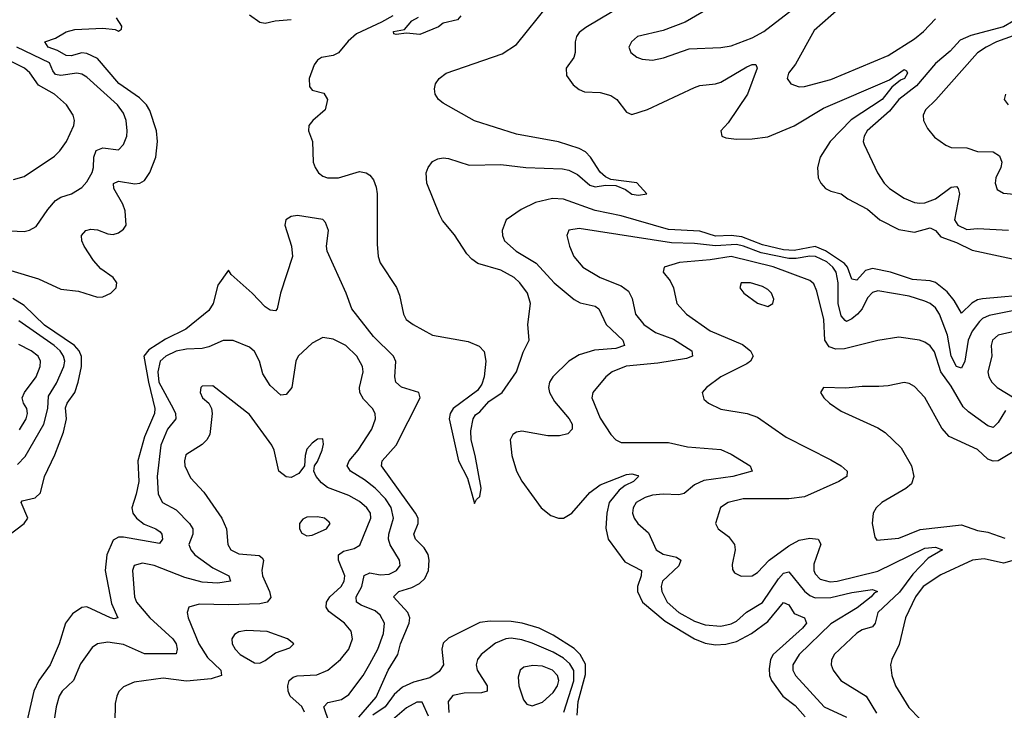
# Model space of a CAD drawing. Header units: inches. Extents: x 1694797 to 1849917, y 907313 to 1017959.
# Tile 203 of 256: x 1751213 to 1754973, y 961437 to 964075. Entities that reach past the tile are written whole.
import ezdxf

# ---------------------------------------------------------------- set-up
doc = ezdxf.new("R2010")
doc.units = ezdxf.units.IN
doc.header["$MEASUREMENT"] = 0
doc.layers.add('B7956', color=7, linetype='Continuous')

msp = doc.modelspace()

# ---------------------------------------------------------------- linework, layer by layer
at = {"layer": 'B7956', "color": 5}
for points, elevation in [([(1753881, 964139), (1753754.8, 964065.2), (1753670, 964033.7), (1753572.4, 964010), (1753548.7, 963990), (1753539.5, 963970), (1753546.4, 963950), (1753570, 963931.8), (1753590, 963924.2), (1753630, 963920.7), (1753671.5, 963928.5), (1753770, 963963.5), (1753890, 963968.4), (1753930, 963975.5), (1754010, 964005), (1754055, 964030), (1754165.2, 964114.8)], 640), ([(1752637.3, 964090), (1752595.2, 964064.8), (1752498.8, 964021.2), (1752467, 963993), (1752430, 963947.5), (1752410, 963937.7), (1752366, 963930), (1752350, 963919.7), (1752337.3, 963902.7), (1752318.5, 963850), (1752319.9, 963819.9), (1752330, 963805.8), (1752374.4, 963794.4), (1752388.7, 963770), (1752379.5, 963730), (1752332.1, 963690), (1752317, 963670), (1752315.9, 963650), (1752330.8, 963609.2), (1752334.3, 963530), (1752340.8, 963510), (1752354.1, 963490), (1752370, 963476.6), (1752388.5, 963470), (1752430, 963470), (1752510, 963494.5), (1752536.2, 963490), (1752550, 963481.2), (1752563.5, 963463.5), (1752574.8, 963434.8), (1752578.1, 963410), (1752577.5, 963217.5), (1752581.5, 963170), (1752590, 963146.5), (1752652.1, 963052.1), (1752662.9, 963022.9), (1752678.4, 962950), (1752689.4, 962930), (1752715.4, 962910), (1752790, 962869.8), (1752925.5, 962845.5), (1752967.1, 962827.1), (1752986.8, 962806.8), (1752993.4, 962770), (1752986.9, 962710), (1752977.8, 962682.2), (1752961.6, 962658.4), (1752868.9, 962590), (1752857, 962570), (1752852.9, 962550), (1752888.9, 962390), (1752922.8, 962322.8), (1752950, 962226), (1752958, 962242), (1752970, 962253.2), (1752975.1, 962284.9), (1752952.7, 962410), (1752937.3, 962470), (1752936, 962504), (1752944.4, 962550), (1752954.1, 962565.9), (1752970, 962576.9), (1753004.3, 962615.7), (1753055.4, 962650), (1753109.7, 962730), (1753135.2, 962804.8), (1753158.8, 962850), (1753153.9, 962910), (1753163.9, 962990), (1753152.1, 963030), (1753123.2, 963070), (1753101.7, 963090), (1753050, 963117.7), (1752963.1, 963143.1), (1752939.4, 963159.4), (1752920.1, 963180.1), (1752873.1, 963253.1), (1752827.5, 963307.5), (1752816.1, 963330), (1752767.2, 963450), (1752765.7, 963490), (1752773.2, 963510), (1752790, 963532.5), (1752810, 963543.5), (1752830, 963546.8), (1752850, 963544.8), (1752930, 963518.4), (1753050, 963521.9), (1753145.2, 963510), (1753285.4, 963505.4), (1753310, 963500.3), (1753343.2, 963483.2), (1753390, 963442.6), (1753410, 963436.4), (1753450, 963442.5), (1753490, 963440.9), (1753526.5, 963426.5), (1753550, 963408.6), (1753575.7, 963404.3), (1753608.2, 963410), (1753570, 963451.7), (1753470, 963464.2), (1753450, 963474.6), (1753430, 963492.4), (1753392.6, 963550), (1753373, 963570), (1753350, 963582.9), (1753270, 963608.4), (1753110, 963637.9), (1752950, 963688.6), (1752830, 963756.1), (1752812.2, 963770), (1752799.5, 963790), (1752796.4, 963810), (1752801, 963830), (1752815.3, 963850), (1752841.3, 963870), (1753055.6, 963944.4), (1753110, 963979.9), (1753231, 964130)], 580), ([(1753475.5, 964104.5), (1753374.7, 964045.3), (1753350, 964025.3), (1753339.2, 964010), (1753333.6, 963990), (1753334.4, 963950), (1753329.6, 963930.4), (1753300.3, 963890), (1753301.1, 963861.1), (1753326.5, 963826.5), (1753350, 963807.9), (1753370, 963798.8), (1753430, 963796.8), (1753470, 963785.5), (1753493.4, 963770), (1753530, 963721.1), (1753550, 963712.9), (1753610, 963731.9), (1753790, 963815.9), (1753810, 963823), (1753870, 963829.1), (1753890, 963836.6), (1753990, 963894.5), (1754010, 963903.9), (1754024, 963904), (1754028.9, 963890), (1753992.5, 963790), (1753919, 963681), (1753890.4, 963650), (1753894, 963630), (1753910, 963624), (1753950, 963618.2), (1754010, 963619.3), (1754070, 963627.6), (1754170, 963669.7), (1754282.7, 963737.3), (1754534.6, 963845.4), (1754590, 963883.9), (1754599.8, 963879.8), (1754602.6, 963870), (1754591.4, 963850), (1754576.3, 963843.7), (1754543.4, 963816.6), (1754507, 963770), (1754388.4, 963691.6), (1754308.1, 963610), (1754270.1, 963550), (1754259, 963510), (1754262.4, 963470), (1754271.8, 963450), (1754290.1, 963430.1), (1754310, 963419.5), (1754350, 963409.1), (1754375.8, 963390), (1754451, 963351), (1754497.8, 963310), (1754570, 963273.8), (1754630, 963263.2), (1754690, 963280.1), (1754710, 963269.5), (1754730, 963245.2), (1754790, 963223.7), (1754850, 963194.3), (1755051.3, 963151.3)], 620), ([(1754342.2, 964117.8), (1754246.6, 964033.4), (1754175, 963905), (1754149.2, 963870), (1754143.1, 963850), (1754158, 963830), (1754190, 963817.7), (1754210, 963819.7), (1754310, 963846.6), (1754530, 963937.6), (1754630, 964001.5), (1754664.6, 964030), (1754710, 964077.4)], 640), ([(1751084.7, 963144.7), (1751284.9, 963084.9), (1751370, 963045), (1751437.5, 963037.5), (1751510, 963014.7), (1751530, 963015.8), (1751561.3, 963030), (1751581.5, 963050), (1751584.2, 963070), (1751569.8, 963090), (1751523.3, 963123.3), (1751495, 963155), (1751458.7, 963210), (1751450.5, 963230), (1751449.3, 963250.7), (1751465.1, 963270), (1751485.3, 963274.7), (1751510, 963271.9), (1751550, 963256.6), (1751570, 963253.8), (1751590, 963260.2), (1751610, 963274), (1751619.3, 963290), (1751615.7, 963344.3), (1751606.9, 963370), (1751571.9, 963430), (1751570.8, 963449.2), (1751590, 963457.3), (1751652.8, 963447.2), (1751671.5, 963450), (1751690, 963460.7), (1751710, 963491.5), (1751732.9, 963550), (1751739.7, 963610), (1751735.5, 963650), (1751710, 963727.8), (1751697.3, 963750), (1751670, 963776.8), (1751591.4, 963831.4), (1751510, 963926.2), (1751470, 963945.6), (1751450, 963948.2), (1751410, 963936.8), (1751390, 963937.7), (1751357.1, 963957.1), (1751321.8, 963970), (1751309.5, 963990), (1751350, 964004.7), (1751390, 964028.6), (1751423.1, 964036.9), (1751530, 964042.3), (1751577.4, 964037.4), (1751590, 964030.3), (1751601.5, 964038.5), (1751602.5, 964050), (1751582.1, 964082.1)], 620), ([(1752090, 964093), (1752130, 964065.8), (1752150, 964061.3), (1752189.1, 964070.9), (1752250, 964075.1)], 620), ([(1752898, 964090), (1752885.4, 964074.6), (1752830, 964062), (1752812.8, 964047.2), (1752741.4, 964018.6), (1752690, 964023.5), (1752650, 964018), (1752641.2, 964021.2), (1752640.7, 964030), (1752682.4, 964037.6), (1752711, 964070), (1752736, 964084)], 560), ([(1755008.9, 964070), (1754970, 964047.8), (1754845.1, 964014.9), (1754803.7, 963996.3), (1754765.7, 963954.3), (1754710, 963907), (1754637.6, 963822.4), (1754570, 963770.3), (1754534.8, 963725.2), (1754449.4, 963650), (1754438.2, 963630), (1754434.3, 963610), (1754437.5, 963597.5), (1754488.5, 963490), (1754514.3, 963450), (1754534.9, 963430), (1754590, 963393.4), (1754630, 963376.9), (1754650, 963373.8), (1754670, 963375.3), (1754710, 963390.1), (1754770, 963434.9), (1754790, 963437.3), (1754797, 963430), (1754801.2, 963410), (1754782.3, 963310), (1754795.2, 963290), (1754830, 963273.7), (1754870, 963277), (1754989.3, 963270.7)], 640), ([(1755006.9, 964013.1), (1754942.8, 963990), (1754903.6, 963970), (1754870, 963948), (1754711.9, 963768.1), (1754671.4, 963730), (1754663.2, 963710), (1754664.9, 963690), (1754679.5, 963659.5), (1754706.6, 963626.6), (1754750, 963594.9), (1754770, 963586.9), (1754830, 963585.7), (1754870, 963571.4), (1754930, 963570.1), (1754955.1, 963555.1), (1754963.9, 963530), (1754959.8, 963510), (1754940.7, 963470), (1754938.3, 963450), (1754946.2, 963426.2), (1754970, 963411.7), (1755010, 963407.6)], 660), ([(1751151.1, 963268.9), (1751230, 963265.6), (1751250, 963270.2), (1751275.9, 963284.1), (1751320.3, 963350), (1751350, 963384.2), (1751370, 963396.3), (1751411.1, 963408.9), (1751450, 963433.4), (1751470, 963455.2), (1751489.4, 963490.6), (1751494.8, 963510), (1751495.8, 963550), (1751504.9, 963575.1), (1751530, 963584.8), (1751590, 963577.7), (1751610, 963597.6), (1751621.8, 963630), (1751623.4, 963650), (1751619.2, 963690), (1751610, 963717.4), (1751586.3, 963750), (1751470, 963855.7), (1751450, 963866.7), (1751430.7, 963870.7), (1751370, 963861.9), (1751350, 963865.5), (1751339.1, 963879.1), (1751326.7, 963910), (1751201.6, 963970)], 640), ([(1751190, 963464.5), (1751230, 963475.6), (1751346.1, 963553.9), (1751366.6, 963573.4), (1751392.3, 963610), (1751419.8, 963670), (1751422.2, 963690), (1751417.8, 963710), (1751392, 963750), (1751345.6, 963790), (1751285.2, 963825.2), (1751252.3, 963872.3), (1751231.3, 963890), (1751170, 963919.7)], 660), ([(1754977, 963790), (1754972.4, 963770), (1754988, 963750)], 680), ([(1755090, 963026.6), (1754890, 963008.8), (1754870, 963004.1), (1754848.4, 962991.6), (1754810, 962954), (1754781.6, 963001.6), (1754755, 963035), (1754710.5, 963070.5), (1754690, 963076.7), (1754622.3, 963082.3), (1754537.8, 963110), (1754470, 963124.4), (1754443.4, 963116.6), (1754410, 963079.5), (1754390, 963083.1), (1754374.5, 963130), (1754362.8, 963142.8), (1754290, 963191.7), (1754250, 963208.6), (1754170, 963193.4), (1754130, 963195.2), (1754050, 963214.8), (1753970, 963245.4), (1753930, 963250), (1753870, 963247.8), (1753810, 963266.5), (1753690, 963272.9), (1753510, 963325.5), (1753410, 963345.5), (1753290, 963389.5), (1753247.8, 963392.2), (1753183, 963377), (1753127.4, 963350), (1753070.3, 963310), (1753055.2, 963270), (1753056.1, 963250), (1753063.9, 963230), (1753108.3, 963190), (1753184.6, 963144.6), (1753253.4, 963070), (1753330, 963005.4), (1753352.9, 962992.9), (1753410, 962980.4), (1753424.6, 962970), (1753451.9, 962910), (1753515.8, 962850), (1753522, 962830), (1753490, 962818.6), (1753408, 962812), (1753350, 962795), (1753309.4, 962770), (1753248.3, 962710), (1753236.2, 962690), (1753232.3, 962670), (1753235.7, 962650), (1753255.8, 962615.8), (1753311.3, 962550), (1753323, 962530), (1753323, 962510), (1753306.7, 962493.3), (1753274.4, 962485.6), (1753230, 962485.5), (1753130, 962502.7), (1753110, 962499.2), (1753096.5, 962490), (1753086.5, 962470), (1753091.7, 962410), (1753109.7, 962350), (1753130, 962311.8), (1753204.2, 962210), (1753241.3, 962181.3), (1753270.1, 962170.1), (1753290, 962171.1), (1753321.6, 962190), (1753390, 962269.2), (1753430, 962298.4), (1753530, 962336.8), (1753550, 962340.1), (1753573.2, 962333.2), (1753575.4, 962330), (1753556.5, 962310), (1753524.8, 962295.2), (1753502.1, 962277.9), (1753464.5, 962230), (1753455.7, 962190), (1753451.8, 962131.8), (1753459.6, 962090), (1753523.3, 962003.3), (1753587.5, 961970), (1753586.8, 961950), (1753572.5, 961910), (1753571.7, 961890), (1753591.8, 961850), (1753677.4, 961777.4), (1753790, 961709.4), (1753830, 961693.6), (1753870, 961686.5), (1753910, 961688.9), (1753950, 961699.9), (1754008, 961730), (1754070, 961775.3), (1754130, 961848.4), (1754150, 961839.6), (1754170, 961805.8), (1754210.2, 961790), (1754217.6, 961770), (1754202.8, 961750), (1754090, 961649.9), (1754080.6, 961630), (1754075.1, 961595.1), (1754076.2, 961570), (1754083.3, 961550), (1754126.8, 961490), (1754174.4, 961454.4), (1754212.1, 961412.1)], 620), ([(1752507.8, 961410), (1752573.7, 961486.3), (1752619.7, 961590), (1752657.3, 961650), (1752667.4, 961690), (1752700.3, 961770), (1752702.2, 961790), (1752695.8, 961810), (1752640.7, 961870), (1752661.1, 961890), (1752710, 961905.4), (1752739.5, 961920.5), (1752759.7, 961940.3), (1752773.5, 961970), (1752776.9, 962010), (1752772.2, 962032.2), (1752757.4, 962057.4), (1752724.7, 962090), (1752718.5, 962110), (1752735, 962150), (1752734.5, 962170), (1752724.6, 962190), (1752595.2, 962370), (1752597.3, 962390), (1752650.9, 962450), (1752742.2, 962630), (1752736.9, 962650), (1752671.2, 962671.2), (1752649.9, 962689.9), (1752645.6, 962710), (1752649.4, 962769.4), (1752640.5, 962790), (1752564.5, 962864.5), (1752480.9, 962970), (1752459.9, 963030), (1752387.2, 963190), (1752384.2, 963210), (1752391.7, 963270), (1752380.5, 963300.5), (1752370, 963311.5), (1752273.7, 963326.3), (1752250, 963323.5), (1752229, 963310), (1752225.6, 963290), (1752250.9, 963210), (1752254.8, 963170), (1752209.2, 963030), (1752195.8, 962970), (1752190, 962962), (1752170, 962964.7), (1752150, 962978), (1752101, 963030), (1752021.1, 963101.1), (1752010, 963118), (1751970, 963060.5), (1751951.4, 962990), (1751935.9, 962964.1), (1751848, 962892), (1751770, 962854.2), (1751705.8, 962814.2), (1751686.8, 962790), (1751704.8, 962690), (1751729.5, 962590), (1751727.2, 962570), (1751690, 962480.7), (1751663.7, 962390), (1751667.8, 962310), (1751658.4, 962261.6), (1751641.8, 962210), (1751645, 962190), (1751658.7, 962170), (1751687.9, 962147.9), (1751732.9, 962130), (1751750, 962118.4), (1751755.8, 962110), (1751758.3, 962090), (1751746.6, 962073.4), (1751610, 962098.2), (1751590, 962098.3), (1751570, 962086.1), (1751545.4, 962030), (1751539.4, 961970), (1751564.2, 961844.2), (1751587.3, 961790), (1751573.9, 961786.1), (1751559.6, 961790), (1751470, 961831.7), (1751450, 961828.7), (1751414.8, 961805.2), (1751387.8, 961770), (1751363.4, 961690), (1751329.6, 961610), (1751286.2, 961550), (1751266.7, 961510), (1751216.1, 961290)], 620), ([(1755030, 962967.7), (1754915.1, 962944.9), (1754890, 962933.4), (1754877.7, 962922.3), (1754850, 962884.6), (1754834.6, 962850), (1754821.8, 962770), (1754810, 962743.4), (1754790, 962749.9), (1754770, 962789), (1754756.3, 962870), (1754725, 962950), (1754710, 962973.7), (1754690, 962991), (1754670, 962999.9), (1754610, 963018), (1754490, 963039.2), (1754470, 963032.5), (1754450, 963012.8), (1754429.8, 962970.2), (1754412.5, 962950), (1754390, 962932), (1754370, 962922.2), (1754365.5, 962925.5), (1754350, 962943.5), (1754338.3, 962990), (1754338.6, 963070), (1754330.2, 963110), (1754317.6, 963130), (1754295.4, 963150), (1754251.9, 963170), (1754230, 963171.6), (1754177.9, 963162.1), (1754150, 963162), (1754043.8, 963183.8), (1753976.7, 963210), (1753950, 963215.4), (1753870, 963211.3), (1753790, 963220.4), (1753702.1, 963222.1), (1753350, 963276.8), (1753310, 963271), (1753302, 963250), (1753312, 963210), (1753329.3, 963170), (1753363.5, 963130), (1753429, 963090), (1753510, 963058.1), (1753538.2, 963038.2), (1753551.9, 963010), (1753564, 962950), (1753596.5, 962910), (1753640.4, 962880.4), (1753710, 962853.8), (1753780.2, 962810), (1753782, 962790), (1753759.5, 962780.5), (1753650, 962762.4), (1753529, 962751), (1753475.6, 962730), (1753451.6, 962710), (1753401.6, 962650), (1753397.6, 962630), (1753430, 962552.7), (1753470.2, 962490.2), (1753489.2, 962469.2), (1753510, 962459.6), (1753690, 962459.8), (1753763.6, 962443.6), (1753890, 962432.8), (1753930, 962414.5), (1754002.4, 962370), (1754010.4, 962350), (1753936.3, 962330), (1753825.9, 962314.1), (1753790, 962297.5), (1753750, 962264.6), (1753730, 962259.9), (1753670, 962262.8), (1753630, 962258), (1753601.7, 962250), (1753567, 962230), (1753555, 962210), (1753553.4, 962190), (1753558.9, 962170), (1753573.8, 962150), (1753614.2, 962114.2), (1753644, 962050), (1753670, 962032.4), (1753721.5, 962021.5), (1753737.2, 962010), (1753730, 961989), (1753667.9, 961930), (1753662.6, 961910), (1753664.5, 961890), (1753685, 961850), (1753729.6, 961810), (1753790, 961776.7), (1753830, 961762.5), (1753890, 961758.4), (1753930, 961766.7), (1753950, 961776.6), (1753988.5, 961811.5), (1754050, 961848.1), (1754110, 961938.6), (1754130, 961960.8), (1754150, 961965.8), (1754210, 961891.6), (1754230, 961874.5), (1754250, 961866.2), (1754310, 961867.6), (1754390, 961887), (1754470, 961897.8), (1754488.9, 961890), (1754475.9, 961884.1), (1754464.3, 961870), (1754411.4, 961828.6), (1754310, 961766.4), (1754189.5, 961650), (1754165.6, 961610), (1754165.8, 961590), (1754176.1, 961570), (1754284.7, 961450), (1754370.8, 961410.8)], 640), ([(1754977.6, 962582.4), (1754950, 962536), (1754930, 962517.4), (1754910, 962522.7), (1754836.3, 962576.3), (1754816.2, 962596.2), (1754770, 962674.5), (1754730.7, 962730), (1754706.4, 962806.4), (1754690, 962828.4), (1754670, 962842.3), (1754649.3, 962850.7), (1754570, 962862.3), (1754489.7, 962849.7), (1754362.4, 962817.6), (1754330, 962816.3), (1754304.7, 962824.7), (1754288, 962850), (1754283.5, 962930), (1754257.2, 963037.2), (1754245.4, 963065.4), (1754230, 963078), (1754090.2, 963130.2), (1753930, 963169.9), (1753850, 963156.9), (1753732.6, 963147.4), (1753673.4, 963130), (1753670.4, 963110), (1753696.8, 963076.8), (1753710.1, 963050.1), (1753722.7, 962990), (1753759.6, 962950), (1753850, 962886.3), (1753973.6, 962833.6), (1754004.2, 962810), (1754013.7, 962790), (1754003.9, 962770), (1753990, 962759.8), (1753890.3, 962710), (1753835.8, 962670), (1753819.3, 962650), (1753825.5, 962625.5), (1753843, 962610), (1753890, 962587.1), (1753991, 962570), (1754030, 962556.5), (1754140.5, 962480.5), (1754310, 962393.7), (1754350.3, 962370), (1754373.4, 962350), (1754371.8, 962330), (1754341.3, 962310), (1754210, 962252.2), (1754150, 962244.7), (1753975.3, 962244.7), (1753918.4, 962230), (1753888.9, 962211.1), (1753870.4, 962150), (1753880.5, 962130), (1753920.3, 962100.3), (1753942, 962070), (1753944.8, 962050), (1753933.8, 961993.8), (1753934.9, 961974.9), (1753942, 961962), (1753968.4, 961948.4), (1754010, 961950.2), (1754030, 961962.5), (1754075.2, 962010), (1754150, 962065), (1754190, 962086.1), (1754230, 962094.7), (1754261.7, 962090), (1754271.8, 962071.8), (1754245.1, 961994.9), (1754245.2, 961970), (1754250, 961958.5), (1754270, 961937.4), (1754307.7, 961927.7), (1754334, 961930), (1754490, 961967.5), (1754670, 962056.1), (1754710, 962060.1), (1754737, 962050), (1754682.5, 962017.5), (1754624, 961956), (1754572.5, 961887.5), (1754490.1, 961810), (1754479.3, 961770), (1754470, 961755.3), (1754430, 961743.9), (1754410, 961731.4), (1754323.6, 961650), (1754312.4, 961627.6), (1754311.3, 961610), (1754319.7, 961590), (1754349.1, 961550), (1754445.5, 961490), (1754485.3, 961425.3)], 660), ([(1751162, 962098), (1751230.6, 962150), (1751243.9, 962170), (1751218.4, 962230), (1751222.8, 962237.2), (1751272.4, 962247.6), (1751292.3, 962267.7), (1751307.4, 962330), (1751347.7, 962412.3), (1751380.8, 962499.2), (1751392.2, 962550), (1751388.4, 962591.6), (1751393.9, 962610), (1751423.2, 962650), (1751435.7, 962690), (1751448.5, 962750), (1751448.5, 962788.5), (1751440.4, 962810), (1751422, 962830), (1751307.3, 962907.3), (1751230, 962983.2), (1751187, 963010)], 620), ([(1751204.4, 962375.6), (1751233.5, 962406.5), (1751305.3, 962530), (1751320.5, 962590), (1751323.5, 962636.5), (1751354.2, 962685.8), (1751381.9, 962750), (1751384.8, 962770), (1751380.7, 962790), (1751367.7, 962810), (1751344.6, 962830), (1751210, 962924.9)], 640), ([(1752394.7, 961390), (1752374.5, 961450), (1752390, 961466.2), (1752442, 961478), (1752470, 961496.8), (1752524.1, 961570), (1752550, 961613.8), (1752580.6, 961670), (1752602.2, 961730), (1752605.6, 961770), (1752590, 961800.2), (1752570, 961816.4), (1752517.6, 961837.6), (1752499.1, 961850), (1752498.4, 961870), (1752519.6, 961910), (1752528.8, 961951.2), (1752550, 961962), (1752590, 961954.6), (1752623.6, 961956.4), (1752652.4, 961970), (1752665.7, 961990), (1752663.7, 962010), (1752628.2, 962068.2), (1752620.9, 962090), (1752622, 962110), (1752639.9, 962170), (1752631.1, 962211.1), (1752610, 962243.9), (1752570, 962285.1), (1752530, 962317.5), (1752475.7, 962350), (1752464.1, 962370), (1752471.7, 962390), (1752505.5, 962430), (1752557.7, 962510), (1752572.2, 962550), (1752570.7, 962570), (1752560.8, 962590), (1752525.4, 962625.4), (1752511.9, 962650), (1752511.1, 962670), (1752524.1, 962730), (1752522.4, 962750), (1752500.2, 962790), (1752457.8, 962830), (1752410, 962854.9), (1752370, 962861), (1752330, 962838.7), (1752277, 962790), (1752267.4, 962770), (1752251.8, 962670), (1752230, 962642.6), (1752210, 962640.4), (1752170, 962677.2), (1752142, 962722), (1752129, 962770), (1752110, 962806.9), (1752090, 962824.4), (1752028.7, 962848.7), (1751990, 962849.8), (1751935.1, 962824.9), (1751910, 962818.5), (1751850, 962816.1), (1751810, 962808.7), (1751770.9, 962790), (1751749, 962770), (1751740.3, 962730), (1751744.7, 962690), (1751799.7, 962590), (1751808.1, 962570), (1751809.5, 962550.5), (1751777.3, 962510), (1751752.5, 962450), (1751738.4, 962330), (1751742, 962262), (1751758.8, 962230), (1751810, 962202.4), (1751861.5, 962150), (1751874.1, 962130), (1751874, 962110), (1751858.9, 962070), (1751866, 962050), (1751881.8, 962030), (1751950, 961980.8), (1752011.8, 961950), (1752018.4, 961930), (1751970, 961922.3), (1751910, 961926.6), (1751843.6, 961943.6), (1751727, 961990), (1751681.9, 961998.1), (1751650.2, 961989.8), (1751643.2, 961970), (1751651.4, 961870), (1751659.2, 961850), (1751710.1, 961790), (1751798.2, 961710), (1751810.1, 961690), (1751814.4, 961670), (1751810, 961651.8), (1751690, 961651.7), (1751610, 961687.5), (1751550, 961696.4), (1751510, 961690.6), (1751490, 961676.1), (1751445.6, 961614.4), (1751418.6, 961550), (1751374.7, 961510), (1751363.7, 961490), (1751352.9, 961450), (1751330.1, 961310)], 640), ([(1755010, 962883.1), (1754950, 962869.1), (1754927.3, 962850), (1754922.3, 962830), (1754924.6, 962790), (1754910.2, 962730), (1754913.8, 962710), (1754925.8, 962690), (1754946, 962670), (1755010.3, 962630)], 660), ([(1751212.1, 962507.9), (1751237.7, 962550), (1751242.7, 962570), (1751240.4, 962590), (1751227.2, 962610), (1751222, 962630), (1751231.3, 962650), (1751275.4, 962710), (1751290.9, 962750), (1751292.6, 962770), (1751283, 962790), (1751256.8, 962810), (1751210, 962833.9)], 660), ([(1752300.9, 961430), (1752290, 961450.5), (1752246.3, 961490), (1752238.5, 961510), (1752237.5, 961530), (1752242.2, 961550), (1752256.7, 961563.3), (1752272, 961568), (1752347.7, 961572.3), (1752390, 961589.4), (1752438.4, 961630), (1752470.5, 961670), (1752483.7, 961710), (1752478.5, 961738.5), (1752453.3, 961770), (1752393.4, 961813.4), (1752383.9, 961830), (1752384.4, 961850), (1752397.7, 961870), (1752441.2, 961910), (1752452.5, 961930), (1752454.6, 961950), (1752429.9, 962010), (1752429.9, 962030), (1752450, 962044.7), (1752490, 962054.1), (1752512.3, 962067.7), (1752553.5, 962170), (1752552.1, 962190), (1752539, 962210), (1752510, 962234.5), (1752470, 962257.7), (1752387.8, 962287.8), (1752365.1, 962305.1), (1752345.7, 962330), (1752336.4, 962350), (1752338.3, 962370), (1752350, 962386.4), (1752368.2, 962430), (1752373.3, 962453.3), (1752370, 962473.2), (1752350, 962472), (1752330, 962457.6), (1752310, 962433.6), (1752302.8, 962410), (1752300.4, 962370), (1752278.9, 962341.1), (1752250, 962326.2), (1752230, 962328.7), (1752203.1, 962350), (1752184.9, 962430), (1752175.6, 962450), (1752090, 962566.9), (1751950, 962675.6), (1751910, 962674.3), (1751904.4, 962670), (1751902, 962650), (1751910.6, 962630), (1751935.5, 962610), (1751945.3, 962590), (1751947.6, 962570), (1751938.8, 962490), (1751928.1, 962470), (1751910, 962451.9), (1751848, 962412), (1751841.9, 962390), (1751844.1, 962370), (1751864.9, 962324.9), (1751916, 962270), (1751985.2, 962170), (1752002.7, 962130), (1752008.4, 962070), (1752019.1, 962050), (1752050, 962034.3), (1752127.6, 962027.6), (1752138.8, 962018.8), (1752143.8, 962010), (1752137.8, 961970), (1752140.1, 961950), (1752166.9, 961890), (1752172, 961868), (1752157.7, 961850), (1752130, 961843.7), (1752010, 961838.9), (1751897.8, 961842.2), (1751859.5, 961830), (1751852.6, 961810), (1751855.9, 961790), (1751896.6, 961690), (1751930, 961638.9), (1751980.9, 961590), (1751983.2, 961570), (1751943.7, 961556.3), (1751850, 961548.4), (1751760.5, 961559.5), (1751650, 961543.5), (1751610, 961526.6), (1751591.9, 961508.1), (1751583.5, 961490), (1751577.5, 961462.5), (1751576.1, 961390)], 660), ([(1755025.2, 962434.8), (1754950, 962389.9), (1754930, 962388.7), (1754910, 962396.5), (1754870, 962432.7), (1754762.6, 962482.6), (1754734.9, 962514.9), (1754670, 962631), (1754630, 962674), (1754610, 962685.1), (1754590, 962688.2), (1754530, 962675.6), (1754493.2, 962673.2), (1754430, 962674), (1754367.7, 962667.7), (1754282, 962670), (1754271, 962650), (1754284, 962630), (1754304.9, 962610), (1754350, 962578.7), (1754490, 962515.8), (1754517.9, 962497.9), (1754579.4, 962439.4), (1754618.5, 962370), (1754627.1, 962330), (1754618.3, 962301.7), (1754596.7, 962283.3), (1754504.9, 962230), (1754483.1, 962210), (1754472.2, 962190), (1754468.9, 962150), (1754478, 962098), (1754486.6, 962086.6), (1754570, 962093.6), (1754652.2, 962127.8), (1754810, 962145.5), (1754870, 962123.6), (1754910, 962117.2), (1754974.6, 962094.6)], 680), ([(1755010.1, 962009.9), (1754970, 961998.8), (1754895.7, 962015.7), (1754851.7, 962010), (1754730, 961953.9), (1754663.5, 961910), (1754633.7, 961870), (1754595.5, 961790), (1754572, 961688), (1754542.9, 961630), (1754538.9, 961610), (1754543, 961570), (1754557.7, 961530), (1754607.8, 961447.8), (1754650, 961404.4)], 680), ([(1753342.3, 961417.7), (1753345.9, 961470), (1753373.2, 961573.2), (1753373, 961613), (1753353, 961650), (1753330, 961673), (1753250, 961723.8), (1753197, 961750), (1753132, 961770), (1753090, 961776.3), (1753010, 961777.7), (1752970, 961772.3), (1752850, 961712.3), (1752830, 961692.8), (1752825.2, 961670), (1752831.8, 961610), (1752814.7, 961585.3), (1752779.6, 961560.4), (1752716.4, 961543.6), (1752675, 961525), (1752643.3, 961496.7), (1752608.3, 961450), (1752561.6, 961418.4)], 620), ([(1753290.3, 961430), (1753329.3, 961549.3), (1753329.2, 961589.2), (1753314.4, 961614.4), (1753290, 961636.2), (1753250, 961658.8), (1753170, 961693.5), (1753130, 961705.7), (1753090, 961711.5), (1753070, 961709.4), (1753030, 961693.1), (1752975, 961650), (1752961.5, 961630), (1752956.6, 961610), (1752959.8, 961590), (1752998.5, 961530), (1752998, 961510), (1752976.7, 961503.3), (1752910, 961502.4), (1752867, 961493), (1752849, 961470), (1752851.4, 961428.6)], 640), ([(1752773.8, 961413.8), (1752750, 961467.6), (1752730, 961467.7), (1752690, 961445.9), (1752610, 961376.9)], 640)]:
    msp.add_lwpolyline(points, dxfattribs=dict(at, elevation=elevation))
for points, elevation in [([(1754004, 963070), (1753967.7, 963070), (1753963.1, 963050), (1753978.4, 963030), (1754030, 962991.8), (1754070, 962979.5), (1754089.3, 962990), (1754092.3, 963007.7), (1754084.4, 963030), (1754070, 963044.4), (1754050, 963055.4)], 680), ([(1752350, 962176.1), (1752310, 962174.7), (1752293.7, 962166.3), (1752281.8, 962150), (1752281.5, 962130), (1752290, 962113.7), (1752310, 962102.6), (1752330, 962105), (1752384.4, 962130), (1752399.1, 962150), (1752395.3, 962155.3), (1752377, 962170)], 680), ([(1752078.7, 961741.3), (1752050, 961735.7), (1752033.6, 961726.4), (1752022.9, 961710), (1752024.8, 961690), (1752035.6, 961670), (1752055.5, 961650), (1752110, 961617.8), (1752130, 961616.5), (1752150, 961627.1), (1752190, 961656.2), (1752244.8, 961675.2), (1752259.3, 961690), (1752235.3, 961710), (1752157.9, 961737.9)], 680), ([(1753171.9, 961608.1), (1753138.6, 961601.4), (1753123.6, 961590), (1753117, 961563), (1753119.3, 961530), (1753137.1, 961477.1), (1753150, 961459.5), (1753170, 961453.4), (1753210, 961467.9), (1753250, 961505.1), (1753266.1, 961530), (1753271.4, 961550), (1753266.4, 961570), (1753247.4, 961590), (1753210, 961604.6)], 660)]:
    msp.add_lwpolyline(points, close=True, dxfattribs=dict(at, elevation=elevation))

doc.saveas('drawing.dxf')
